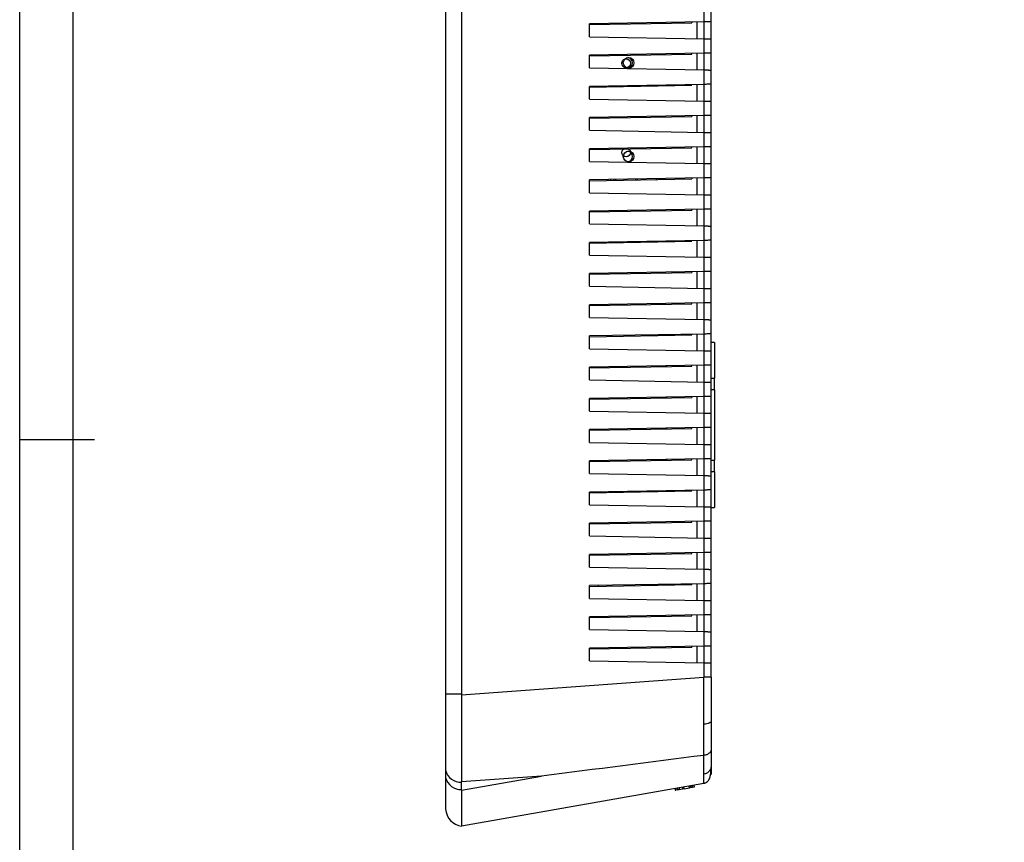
# Model space of a CAD drawing. Header units: millimetres. Extents: x -6730 to 345, y 512 to 4272.
# Tile 1 of 256: x -6730 to -6619, y 3992 to 4085. Entities that reach past the tile are written whole.
import ezdxf

# ---------------------------------------------------------------- set-up
doc = ezdxf.new("R2010")
doc.units = ezdxf.units.MM
doc.header["$LTSCALE"] = 5
doc.layers.add('HMI-D4', color=250, linetype='Continuous')

msp = doc.modelspace()

# ---------------------------------------------------------------- linework, layer by layer
at = {"color": 7, "linetype": 'Continuous', "lineweight": 25}
for p, q in [((-6681.98, 4091.03), (-6681.98, 4009.45)), ((-6680.18, 4091.53), (-6680.18, 4008.95)), ((-6653.01, 4086.05), (-6653.01, 4084.43)), ((-6652.18, 4084.44), (-6652.18, 4086.04)), ((-6653.01, 4084.43), (-6665.83, 4084.21)), ((-6654.36, 4084.41), (-6654.36, 4084.33)), ((-6653.79, 4084.42), (-6653.79, 4082.57)), ((-6652.98, 4082.55), (-6652.98, 4084.43)), ((-6652.18, 4082.54), (-6652.18, 4084.44)), ((-6681.98, 4084.34), (-6681.98, 4083.99)), ((-6681.98, 4083.99), (-6681.98, 4016.49)), ((-6665.83, 4084.13), (-6654.36, 4084.33)), ((-6665.83, 4082.78), (-6665.83, 4084.21)), ((-6659.98, 4084.31), (-6659.98, 4084.23)), ((-6658.38, 4084.34), (-6658.38, 4084.26)), ((-6665.83, 4082.78), (-6653.01, 4082.55)), ((-6653.01, 4082.55), (-6653.01, 4080.93)), ((-6652.18, 4080.94), (-6652.18, 4082.54)), ((-6653.01, 4080.93), (-6665.83, 4080.71)), ((-6665.83, 4080.63), (-6654.36, 4080.83)), ((-6665.83, 4079.28), (-6665.83, 4080.71)), ((-6663.48, 4080.75), (-6663.48, 4080.67)), ((-6662.48, 4080.77), (-6662.48, 4080.68)), ((-6660.98, 4080.71), (-6660.98, 4080.79)), ((-6659.98, 4080.81), (-6659.98, 4080.73)), ((-6658.38, 4080.84), (-6658.38, 4080.76)), ((-6654.36, 4080.83), (-6654.36, 4080.91)), ((-6653.79, 4080.92), (-6653.79, 4079.07)), ((-6652.98, 4079.05), (-6652.98, 4080.93)), ((-6652.18, 4079.04), (-6652.18, 4080.94)), ((-6665.83, 4079.28), (-6653.01, 4079.05)), ((-6653.01, 4079.05), (-6653.01, 4077.43)), ((-6652.18, 4077.44), (-6652.18, 4079.04)), ((-6653.01, 4077.43), (-6665.83, 4077.21)), ((-6665.83, 4077.13), (-6654.36, 4077.33)), ((-6665.83, 4075.78), (-6665.83, 4077.21)), ((-6663.48, 4077.25), (-6663.48, 4077.17)), ((-6663.08, 4077.22), (-6663.04, 4077.17)), ((-6663.08, 4077.17), (-6663.08, 4077.22)), ((-6663.08, 4077.22), (-6660.62, 4077.22)), ((-6659.98, 4077.31), (-6659.98, 4077.23)), ((-6658.38, 4077.34), (-6658.38, 4077.26)), ((-6654.36, 4077.33), (-6654.36, 4077.41)), ((-6653.79, 4077.42), (-6653.79, 4075.57)), ((-6652.98, 4075.55), (-6652.98, 4077.43)), ((-6652.18, 4075.54), (-6652.18, 4077.44)), ((-6665.83, 4075.78), (-6653.01, 4075.55)), ((-6653.01, 4075.55), (-6653.01, 4073.93)), ((-6652.18, 4073.94), (-6652.18, 4075.54)), ((-6653.01, 4073.93), (-6665.83, 4073.71)), ((-6665.83, 4073.63), (-6654.36, 4073.83)), ((-6665.83, 4072.28), (-6665.83, 4073.71)), ((-6659.98, 4073.81), (-6659.98, 4073.73)), ((-6658.38, 4073.84), (-6658.38, 4073.76)), ((-6654.36, 4073.91), (-6654.36, 4073.83)), ((-6653.79, 4073.92), (-6653.79, 4072.07)), ((-6652.98, 4072.05), (-6652.98, 4073.93)), ((-6652.18, 4072.04), (-6652.18, 4073.94)), ((-6665.83, 4072.28), (-6653.01, 4072.05)), ((-6653.01, 4072.05), (-6653.01, 4070.43)), ((-6652.18, 4070.44), (-6652.18, 4072.04)), ((-6653.01, 4070.43), (-6665.83, 4070.21)), ((-6665.83, 4070.13), (-6654.36, 4070.33)), ((-6665.83, 4068.78), (-6665.83, 4070.21)), ((-6663.48, 4070.25), (-6663.48, 4070.17)), ((-6662.48, 4070.27), (-6662.48, 4070.18)), ((-6660.98, 4070.21), (-6660.98, 4070.29)), ((-6659.98, 4070.31), (-6659.98, 4070.23)), ((-6658.38, 4070.34), (-6658.38, 4070.26)), ((-6654.36, 4070.33), (-6654.36, 4070.41)), ((-6653.79, 4070.42), (-6653.79, 4068.57)), ((-6652.98, 4068.55), (-6652.98, 4070.43)), ((-6652.18, 4068.54), (-6652.18, 4070.44)), ((-6665.83, 4068.78), (-6653.01, 4068.55)), ((-6653.01, 4068.55), (-6653.01, 4066.93)), ((-6652.18, 4066.94), (-6652.18, 4068.54)), ((-6653.01, 4066.93), (-6665.83, 4066.71)), ((-6665.83, 4066.63), (-6654.36, 4066.83)), ((-6665.83, 4065.28), (-6665.83, 4066.71)), ((-6663.48, 4066.75), (-6663.48, 4066.67)), ((-6663.08, 4066.67), (-6663.08, 4066.75)), ((-6662.88, 4066.68), (-6662.88, 4066.76)), ((-6660.68, 4066.8), (-6660.68, 4066.72)), ((-6660.48, 4066.8), (-6660.48, 4066.72)), ((-6659.98, 4066.81), (-6659.98, 4066.73)), ((-6658.38, 4066.84), (-6658.38, 4066.76)), ((-6654.36, 4066.91), (-6654.36, 4066.83)), ((-6653.79, 4066.92), (-6653.79, 4065.07)), ((-6652.98, 4065.05), (-6652.98, 4066.93)), ((-6652.18, 4065.04), (-6652.18, 4066.94)), ((-6665.83, 4065.28), (-6653.01, 4065.05)), ((-6653.01, 4065.05), (-6653.01, 4063.43)), ((-6652.18, 4063.44), (-6652.18, 4065.04)), ((-6653.01, 4063.43), (-6665.83, 4063.21)), ((-6654.36, 4063.41), (-6654.36, 4063.33)), ((-6653.79, 4063.42), (-6653.79, 4061.57)), ((-6652.98, 4061.55), (-6652.98, 4063.43)), ((-6652.18, 4061.54), (-6652.18, 4063.44)), ((-6665.83, 4063.13), (-6654.36, 4063.33)), ((-6665.83, 4061.78), (-6665.83, 4063.21)), ((-6659.98, 4063.31), (-6659.98, 4063.23)), ((-6658.38, 4063.34), (-6658.38, 4063.26)), ((-6665.83, 4061.78), (-6653.01, 4061.55)), ((-6653.01, 4061.55), (-6653.01, 4059.93)), ((-6652.18, 4059.94), (-6652.18, 4061.54)), ((-6653.01, 4059.93), (-6665.83, 4059.71)), ((-6665.83, 4059.63), (-6654.36, 4059.83)), ((-6665.83, 4058.28), (-6665.83, 4059.71)), ((-6659.98, 4059.81), (-6659.98, 4059.73)), ((-6658.38, 4059.84), (-6658.38, 4059.76)), ((-6654.36, 4059.83), (-6654.36, 4059.91)), ((-6653.79, 4059.92), (-6653.79, 4058.07)), ((-6652.98, 4058.05), (-6652.98, 4059.93)), ((-6652.18, 4058.04), (-6652.18, 4059.94)), ((-6665.83, 4058.28), (-6653.01, 4058.05)), ((-6653.01, 4058.05), (-6653.01, 4056.43)), ((-6652.18, 4056.44), (-6652.18, 4058.04)), ((-6653.01, 4056.43), (-6665.83, 4056.21)), ((-6665.83, 4056.13), (-6654.36, 4056.33)), ((-6665.83, 4054.78), (-6665.83, 4056.21)), ((-6659.98, 4056.31), (-6659.98, 4056.23)), ((-6658.38, 4056.34), (-6658.38, 4056.26)), ((-6654.36, 4056.41), (-6654.36, 4056.33)), ((-6653.79, 4056.42), (-6653.79, 4054.57)), ((-6652.98, 4054.55), (-6652.98, 4056.43)), ((-6652.18, 4054.54), (-6652.18, 4056.44)), ((-6665.83, 4054.78), (-6653.01, 4054.55)), ((-6653.01, 4054.55), (-6653.01, 4052.93)), ((-6652.18, 4052.94), (-6652.18, 4054.54)), ((-6653.01, 4052.93), (-6665.83, 4052.71)), ((-6665.83, 4052.63), (-6654.36, 4052.83)), ((-6665.83, 4051.28), (-6665.83, 4052.71)), ((-6659.98, 4052.81), (-6659.98, 4052.73)), ((-6658.38, 4052.84), (-6658.38, 4052.76)), ((-6654.36, 4052.83), (-6654.36, 4052.91)), ((-6653.79, 4052.92), (-6653.79, 4051.07)), ((-6652.98, 4051.05), (-6652.98, 4052.93)), ((-6652.18, 4051.04), (-6652.18, 4052.94)), ((-6665.83, 4051.28), (-6653.01, 4051.05)), ((-6653.01, 4051.05), (-6653.01, 4049.43)), ((-6652.18, 4049.44), (-6652.18, 4051.04)), ((-6653.01, 4049.43), (-6665.83, 4049.21)), ((-6665.83, 4049.13), (-6654.36, 4049.33)), ((-6665.83, 4047.78), (-6665.83, 4049.21)), ((-6659.98, 4049.31), (-6659.98, 4049.23)), ((-6658.38, 4049.34), (-6658.38, 4049.26)), ((-6654.36, 4049.41), (-6654.36, 4049.33)), ((-6653.79, 4049.42), (-6653.79, 4047.57)), ((-6652.98, 4047.55), (-6652.98, 4049.43)), ((-6652.18, 4047.54), (-6652.18, 4049.44)), ((-6651.83, 4048.49), (-6652.18, 4048.49)), ((-6651.83, 4048.49), (-6651.83, 4044.49)), ((-6665.83, 4047.78), (-6653.01, 4047.55)), ((-6653.01, 4047.55), (-6653.01, 4045.93)), ((-6652.18, 4045.94), (-6652.18, 4047.54)), ((-6653.01, 4045.93), (-6665.83, 4045.71)), ((-6665.83, 4045.63), (-6654.36, 4045.83)), ((-6665.83, 4044.28), (-6665.83, 4045.71)), ((-6659.98, 4045.81), (-6659.98, 4045.73)), ((-6658.38, 4045.84), (-6658.38, 4045.76)), ((-6657.68, 4045.77), (-6657.68, 4045.85)), ((-6654.36, 4045.83), (-6654.36, 4045.91)), ((-6653.79, 4045.92), (-6653.79, 4044.07)), ((-6652.98, 4044.05), (-6652.98, 4045.93)), ((-6652.18, 4044.04), (-6652.18, 4045.94)), ((-6665.83, 4044.28), (-6653.01, 4044.05)), ((-6653.01, 4044.05), (-6653.01, 4042.43)), ((-6652.18, 4044.49), (-6651.83, 4044.49)), ((-6652.18, 4042.44), (-6652.18, 4044.04)), ((-6651.83, 4043.19), (-6651.83, 4044.49)), ((-6653.01, 4042.43), (-6665.83, 4042.21)), ((-6654.36, 4042.41), (-6654.36, 4042.33)), ((-6653.79, 4042.42), (-6653.79, 4040.57)), ((-6652.98, 4040.55), (-6652.98, 4042.43)), ((-6651.83, 4043.19), (-6652.18, 4043.19)), ((-6652.18, 4040.54), (-6652.18, 4042.44)), ((-6651.83, 4043.19), (-6651.83, 4035.29)), ((-6665.83, 4042.13), (-6654.36, 4042.33)), ((-6665.83, 4040.78), (-6665.83, 4042.21)), ((-6659.98, 4042.31), (-6659.98, 4042.23)), ((-6658.38, 4042.34), (-6658.38, 4042.26)), ((-6657.68, 4042.27), (-6657.68, 4042.35)), ((-6665.83, 4040.78), (-6653.01, 4040.55)), ((-6653.01, 4040.55), (-6653.01, 4038.93)), ((-6652.18, 4038.94), (-6652.18, 4040.54)), ((-6653.01, 4038.93), (-6665.83, 4038.71)), ((-6665.83, 4038.63), (-6654.36, 4038.83)), ((-6665.83, 4037.28), (-6665.83, 4038.71)), ((-6659.98, 4038.81), (-6659.98, 4038.73)), ((-6658.38, 4038.84), (-6658.38, 4038.76)), ((-6657.68, 4038.77), (-6657.68, 4038.85)), ((-6654.36, 4038.83), (-6654.36, 4038.91)), ((-6653.79, 4038.92), (-6653.79, 4037.07)), ((-6652.98, 4037.05), (-6652.98, 4038.93)), ((-6652.18, 4037.04), (-6652.18, 4038.94)), ((-6665.83, 4037.28), (-6653.01, 4037.05)), ((-6653.01, 4037.05), (-6653.01, 4035.43)), ((-6652.18, 4035.44), (-6652.18, 4037.04)), ((-6653.01, 4035.43), (-6665.83, 4035.21)), ((-6665.83, 4035.13), (-6654.36, 4035.33)), ((-6665.83, 4033.78), (-6665.83, 4035.21)), ((-6659.98, 4035.31), (-6659.98, 4035.23)), ((-6658.38, 4035.34), (-6658.38, 4035.26)), ((-6657.68, 4035.35), (-6657.68, 4035.27)), ((-6657.62, 4035.35), (-6657.55, 4035.27)), ((-6654.36, 4035.33), (-6654.36, 4035.41)), ((-6653.79, 4035.42), (-6653.79, 4033.57)), ((-6652.98, 4033.55), (-6652.98, 4035.43)), ((-6652.18, 4033.54), (-6652.18, 4035.44)), ((-6652.18, 4035.29), (-6651.83, 4035.29)), ((-6651.83, 4033.99), (-6651.83, 4035.29)), ((-6665.83, 4033.78), (-6653.01, 4033.55)), ((-6653.01, 4033.55), (-6653.01, 4031.93)), ((-6651.83, 4033.99), (-6652.18, 4033.99)), ((-6651.83, 4033.99), (-6651.83, 4029.99)), ((-6652.18, 4031.94), (-6652.18, 4033.54)), ((-6653.01, 4031.93), (-6665.83, 4031.71)), ((-6665.83, 4031.63), (-6654.36, 4031.83)), ((-6665.83, 4030.28), (-6665.83, 4031.71)), ((-6659.98, 4031.81), (-6659.98, 4031.73)), ((-6658.38, 4031.84), (-6658.38, 4031.76)), ((-6657.68, 4031.85), (-6657.68, 4031.77)), ((-6654.36, 4031.83), (-6654.36, 4031.91)), ((-6653.79, 4031.92), (-6653.79, 4030.07)), ((-6652.98, 4030.05), (-6652.98, 4031.93)), ((-6652.18, 4030.04), (-6652.18, 4031.94)), ((-6665.83, 4030.28), (-6653.01, 4030.05)), ((-6653.01, 4030.05), (-6653.01, 4028.43)), ((-6652.18, 4028.44), (-6652.18, 4030.04)), ((-6652.18, 4029.99), (-6651.83, 4029.99)), ((-6653.01, 4028.43), (-6665.83, 4028.21)), ((-6665.83, 4028.13), (-6654.36, 4028.33)), ((-6665.83, 4026.78), (-6665.83, 4028.21)), ((-6659.98, 4028.31), (-6659.98, 4028.23)), ((-6658.38, 4028.34), (-6658.38, 4028.26)), ((-6654.36, 4028.33), (-6654.36, 4028.41)), ((-6653.79, 4028.42), (-6653.79, 4026.57)), ((-6652.98, 4026.55), (-6652.98, 4028.43)), ((-6652.18, 4026.54), (-6652.18, 4028.44)), ((-6665.83, 4026.78), (-6653.01, 4026.55)), ((-6653.01, 4026.55), (-6653.01, 4024.93)), ((-6652.18, 4024.94), (-6652.18, 4026.54)), ((-6653.01, 4024.93), (-6665.83, 4024.71)), ((-6665.83, 4024.63), (-6654.36, 4024.83)), ((-6659.98, 4024.81), (-6659.98, 4024.73)), ((-6658.38, 4024.84), (-6658.38, 4024.76)), ((-6654.36, 4024.83), (-6654.36, 4024.91)), ((-6653.79, 4024.92), (-6653.79, 4023.07)), ((-6652.98, 4023.05), (-6652.98, 4024.93)), ((-6652.18, 4023.04), (-6652.18, 4024.94)), ((-6665.83, 4023.28), (-6665.83, 4024.71)), ((-6665.83, 4023.28), (-6653.01, 4023.05)), ((-6653.01, 4023.05), (-6653.01, 4021.43)), ((-6652.18, 4021.44), (-6652.18, 4023.04)), ((-6653.01, 4021.43), (-6665.83, 4021.21)), ((-6654.36, 4021.41), (-6654.36, 4021.33)), ((-6653.79, 4021.42), (-6653.79, 4019.57)), ((-6652.98, 4019.55), (-6652.98, 4021.43)), ((-6652.18, 4019.54), (-6652.18, 4021.44)), ((-6665.83, 4021.13), (-6654.36, 4021.33)), ((-6665.83, 4019.78), (-6665.83, 4021.21)), ((-6664.83, 4021.14), (-6664.83, 4021.22)), ((-6661.23, 4021.21), (-6661.23, 4021.29)), ((-6660.86, 4021.21), (-6660.78, 4021.29)), ((-6660.78, 4021.29), (-6660.78, 4021.21)), ((-6659.98, 4021.31), (-6659.98, 4021.23)), ((-6658.38, 4021.34), (-6658.38, 4021.26)), ((-6658.19, 4021.32), (-6658.38, 4021.32)), ((-6658.25, 4021.34), (-6658.2, 4021.32)), ((-6657.85, 4021.27), (-6657.94, 4021.3)), ((-6657.9, 4021.31), (-6657.77, 4021.35)), ((-6665.83, 4019.78), (-6653.01, 4019.55)), ((-6653.01, 4019.55), (-6653.01, 4017.93)), ((-6652.18, 4017.94), (-6652.18, 4019.54)), ((-6653.01, 4017.93), (-6665.83, 4017.71)), ((-6665.83, 4017.63), (-6654.36, 4017.83)), ((-6665.83, 4016.28), (-6665.83, 4017.71)), ((-6661.03, 4017.79), (-6661.03, 4017.71)), ((-6660.78, 4017.79), (-6660.78, 4017.71)), ((-6660.31, 4017.79), (-6660.78, 4017.79)), ((-6660.31, 4017.79), (-6660.31, 4017.72)), ((-6660.31, 4017.79), (-6660.26, 4017.79)), ((-6660.26, 4017.79), (-6660.26, 4017.72)), ((-6660.25, 4017.72), (-6660.25, 4017.8)), ((-6659.98, 4017.81), (-6659.98, 4017.73)), ((-6658.38, 4017.84), (-6658.38, 4017.76)), ((-6654.36, 4017.83), (-6654.36, 4017.91)), ((-6653.79, 4017.92), (-6653.79, 4016.07)), ((-6652.98, 4016.05), (-6652.98, 4017.93)), ((-6652.18, 4016.04), (-6652.18, 4017.94)), ((-6681.98, 4016.49), (-6681.98, 4016.14)), ((-6665.83, 4016.28), (-6653.01, 4016.05)), ((-6653.01, 4016.05), (-6653.01, 4014.43)), ((-6652.18, 4014.44), (-6652.18, 4016.04)), ((-6653.01, 4014.43), (-6665.83, 4014.21)), ((-6665.83, 4014.13), (-6654.36, 4014.33)), ((-6665.83, 4012.78), (-6665.83, 4014.21)), ((-6661.03, 4014.29), (-6661.03, 4014.21)), ((-6660.78, 4014.29), (-6660.78, 4014.21)), ((-6660.31, 4014.29), (-6660.31, 4014.22)), ((-6660.31, 4014.29), (-6660.26, 4014.29)), ((-6660.26, 4014.29), (-6660.26, 4014.22)), ((-6660.25, 4014.3), (-6660.25, 4014.22)), ((-6659.98, 4014.31), (-6659.98, 4014.23)), ((-6658.38, 4014.34), (-6658.38, 4014.26)), ((-6654.36, 4014.41), (-6654.36, 4014.33)), ((-6653.81, 4014.42), (-6653.81, 4012.57)), ((-6652.98, 4012.55), (-6652.98, 4014.43)), ((-6652.18, 4012.54), (-6652.18, 4014.44)), ((-6665.83, 4012.78), (-6653.01, 4012.55)), ((-6653.01, 4012.55), (-6653.01, 4010.94)), ((-6652.18, 4010.94), (-6652.18, 4012.54)), ((-6680.18, 4008.95), (-6653.01, 4010.94)), ((-6652.18, 4010.94), (-6653.01, 4010.94)), ((-6681.98, 4009.45), (-6681.98, 4009.04)), ((-6680.18, 4009.04), (-6681.98, 4009.04)), ((-6680.18, 4008.95), (-6680.18, 3999.2)), ((-6681.98, 4000.5), (-6681.98, 4000.2)), ((-6681.98, 4000.2), (-6681.98, 3999.99)), ((-6681.98, 3999.99), (-6681.98, 3999.7)), ((-6671.24, 3999.86), (-6680.18, 3999.2)), ((-6680.18, 3998.28), (-6671.24, 3999.86)), ((-6680.18, 3998.28), (-6680.18, 3999.2)), ((-6653.01, 3999.03), (-6680.18, 3994.24)), ((-6680.18, 3998.27), (-6680.18, 3994.25)), ((-6656.26, 3998.46), (-6656.23, 3998.26)), ((-6656.23, 3998.26), (-6656.15, 3998.28)), ((-6656.18, 3998.47), (-6656.15, 3998.28)), ((-6655.95, 3998.31), (-6656.15, 3998.28)), ((-6656, 3998.51), (-6655.96, 3998.31)), ((-6655.95, 3998.31), (-6655.77, 3998.34)), ((-6655.8, 3998.54), (-6655.77, 3998.34)), ((-6655.77, 3998.34), (-6655.39, 3998.41)), ((-6655.42, 3998.61), (-6655.39, 3998.41)), ((-6655.23, 3998.44), (-6655.39, 3998.41)), ((-6655.23, 3998.44), (-6655.27, 3998.64)), ((-6655.23, 3998.44), (-6654.63, 3998.54)), ((-6654.63, 3998.54), (-6654.67, 3998.74)), ((-6654.47, 3998.57), (-6654.66, 3998.54)), ((-6654.51, 3998.57), (-6654.63, 3998.54)), ((-6654.55, 3998.76), (-6654.52, 3998.56)), ((-6654.52, 3998.56), (-6654.32, 3998.6)), ((-6654.32, 3998.6), (-6654.35, 3998.8)), ((-6654.31, 3998.8), (-6654.27, 3998.61)), ((-6654.27, 3998.61), (-6654.3, 3998.6)), ((-6654.23, 3998.61), (-6654.05, 3998.65)), ((-6654.05, 3998.65), (-6654.09, 3998.84)), ((-6653.01, 3999.03), (-6653.01, 3999.08))]:
    msp.add_line(p, q, dxfattribs=at)
at = {"color": 8, "linetype": 'Continuous', "lineweight": 25}
for p, q in [((-6657.18, 4045.78), (-6657.18, 4045.86)), ((-6657.18, 4042.28), (-6657.18, 4042.36)), ((-6657.18, 4038.78), (-6657.18, 4038.86)), ((-6657.18, 4035.28), (-6657.18, 4035.36)), ((-6657.18, 4031.78), (-6657.18, 4031.86))]:
    msp.add_line(p, q, dxfattribs=at)
at = {"color": 7, "linetype": 'Continuous'}
for centre in [(-6661.73, 4079.79), (-6661.73, 4069.79)]:
    msp.add_circle(centre, 0.5, dxfattribs=at)
at = {"color": 7, "linetype": 'Continuous', "lineweight": 25}
for centre in [(-6661.45, 4079.84), (-6661.45, 4069.34)]:
    msp.add_circle(centre, 0.597, dxfattribs=at)
for centre, radius, start, end in [((-6661.62, 4079.84), 0.601, 278.2987, 81.7013), ((-6661.62, 4069.34), 0.601, 278.2987, 81.7013), ((-6658.03, 4021.79), 0.503, 250.7448, 285.7448), ((-6680.28, 4000.9), 1.75, 193.2096, 273.1092), ((-6680.28, 4000.1), 1.75, 193.2096, 273.1092), ((-6679.98, 3996.24), 2, 182.4278, 264.2608)]:
    msp.add_arc(centre, radius, start, end, dxfattribs=at)
for points, knots in [([(-6652.18, 4084.44), (-6652.18, 4084.44), (-6652.19, 4084.44), (-6652.2, 4084.44), (-6652.23, 4084.44), (-6652.26, 4084.44), (-6652.3, 4084.44), (-6652.36, 4084.44), (-6652.44, 4084.44), (-6652.58, 4084.44), (-6652.78, 4084.43), (-6652.93, 4084.43), (-6653.01, 4084.43)], [0, 0, 0, 0, 0.073046, 0.144361, 0.214652, 0.284659, 0.355131, 0.426801, 0.500368, 0.668027, 0.831384, 1, 1, 1, 1]), ([(-6653.01, 4082.55), (-6652.98, 4082.55), (-6652.91, 4082.55), (-6652.82, 4082.55), (-6652.73, 4082.55), (-6652.64, 4082.55), (-6652.56, 4082.55), (-6652.49, 4082.54), (-6652.39, 4082.54), (-6652.28, 4082.54), (-6652.2, 4082.54), (-6652.19, 4082.54), (-6652.18, 4082.54)], [0, 0, 0, 0, 0.0730504, 0.1443689, 0.2146636, 0.2846736, 0.3551469, 0.4268172, 0.5003823, 0.6680431, 0.8313932, 1, 1, 1, 1]), ([(-6652.18, 4080.94), (-6652.18, 4080.94), (-6652.19, 4080.94), (-6652.2, 4080.94), (-6652.23, 4080.94), (-6652.26, 4080.94), (-6652.3, 4080.94), (-6652.36, 4080.94), (-6652.44, 4080.94), (-6652.58, 4080.94), (-6652.78, 4080.93), (-6652.93, 4080.93), (-6653.01, 4080.93)], [0, 0, 0, 0, 0.073046, 0.144361, 0.214652, 0.284659, 0.355131, 0.426801, 0.500368, 0.668027, 0.831384, 1, 1, 1, 1]), ([(-6653.01, 4079.05), (-6652.98, 4079.05), (-6652.91, 4079.05), (-6652.82, 4079.05), (-6652.73, 4079.05), (-6652.64, 4079.05), (-6652.56, 4079.05), (-6652.49, 4079.04), (-6652.39, 4079.04), (-6652.28, 4079.04), (-6652.2, 4079.04), (-6652.19, 4079.04), (-6652.18, 4079.04)], [0, 0, 0, 0, 0.0730504, 0.1443689, 0.2146636, 0.2846736, 0.3551469, 0.4268172, 0.5003823, 0.6680431, 0.8313932, 1, 1, 1, 1]), ([(-6652.18, 4077.44), (-6652.18, 4077.44), (-6652.19, 4077.44), (-6652.2, 4077.44), (-6652.23, 4077.44), (-6652.26, 4077.44), (-6652.3, 4077.44), (-6652.36, 4077.44), (-6652.44, 4077.44), (-6652.58, 4077.44), (-6652.78, 4077.43), (-6652.93, 4077.43), (-6653.01, 4077.43)], [0, 0, 0, 0, 0.073046, 0.144361, 0.214652, 0.284659, 0.355131, 0.426801, 0.500368, 0.668027, 0.831384, 1, 1, 1, 1]), ([(-6653.01, 4075.55), (-6652.98, 4075.55), (-6652.91, 4075.55), (-6652.82, 4075.55), (-6652.73, 4075.55), (-6652.64, 4075.55), (-6652.56, 4075.55), (-6652.49, 4075.54), (-6652.39, 4075.54), (-6652.28, 4075.54), (-6652.2, 4075.54), (-6652.19, 4075.54), (-6652.18, 4075.54)], [0, 0, 0, 0, 0.0730504, 0.1443689, 0.2146636, 0.2846736, 0.3551469, 0.4268172, 0.5003823, 0.6680431, 0.8313932, 1, 1, 1, 1]), ([(-6652.18, 4073.94), (-6652.18, 4073.94), (-6652.19, 4073.94), (-6652.2, 4073.94), (-6652.23, 4073.94), (-6652.26, 4073.94), (-6652.3, 4073.94), (-6652.36, 4073.94), (-6652.44, 4073.94), (-6652.58, 4073.94), (-6652.78, 4073.93), (-6652.93, 4073.93), (-6653.01, 4073.93)], [0, 0, 0, 0, 0.073046, 0.144361, 0.214652, 0.284659, 0.355131, 0.426801, 0.500368, 0.668027, 0.831384, 1, 1, 1, 1]), ([(-6653.01, 4072.05), (-6652.98, 4072.05), (-6652.91, 4072.05), (-6652.82, 4072.05), (-6652.73, 4072.05), (-6652.64, 4072.05), (-6652.56, 4072.05), (-6652.49, 4072.04), (-6652.39, 4072.04), (-6652.28, 4072.04), (-6652.2, 4072.04), (-6652.19, 4072.04), (-6652.18, 4072.04)], [0, 0, 0, 0, 0.0730504, 0.1443689, 0.2146636, 0.2846736, 0.3551469, 0.4268172, 0.5003823, 0.6680431, 0.8313932, 1, 1, 1, 1]), ([(-6652.18, 4070.44), (-6652.18, 4070.44), (-6652.19, 4070.44), (-6652.2, 4070.44), (-6652.23, 4070.44), (-6652.26, 4070.44), (-6652.3, 4070.44), (-6652.36, 4070.44), (-6652.44, 4070.44), (-6652.58, 4070.44), (-6652.78, 4070.43), (-6652.93, 4070.43), (-6653.01, 4070.43)], [0, 0, 0, 0, 0.073046, 0.144361, 0.214652, 0.284659, 0.355131, 0.426801, 0.500368, 0.668027, 0.831384, 1, 1, 1, 1]), ([(-6653.01, 4068.55), (-6652.98, 4068.55), (-6652.91, 4068.55), (-6652.82, 4068.55), (-6652.73, 4068.55), (-6652.64, 4068.55), (-6652.56, 4068.55), (-6652.49, 4068.54), (-6652.39, 4068.54), (-6652.28, 4068.54), (-6652.2, 4068.54), (-6652.19, 4068.54), (-6652.18, 4068.54)], [0, 0, 0, 0, 0.0730504, 0.1443689, 0.2146636, 0.2846736, 0.3551469, 0.4268172, 0.5003823, 0.6680431, 0.8313932, 1, 1, 1, 1]), ([(-6652.18, 4066.94), (-6652.18, 4066.94), (-6652.19, 4066.94), (-6652.2, 4066.94), (-6652.23, 4066.94), (-6652.26, 4066.94), (-6652.3, 4066.94), (-6652.36, 4066.94), (-6652.44, 4066.94), (-6652.58, 4066.94), (-6652.78, 4066.93), (-6652.93, 4066.93), (-6653.01, 4066.93)], [0, 0, 0, 0, 0.073046, 0.144361, 0.214652, 0.284659, 0.355131, 0.426801, 0.500368, 0.668027, 0.831384, 1, 1, 1, 1]), ([(-6653.01, 4065.05), (-6652.98, 4065.05), (-6652.91, 4065.05), (-6652.82, 4065.05), (-6652.73, 4065.05), (-6652.64, 4065.05), (-6652.56, 4065.05), (-6652.49, 4065.04), (-6652.39, 4065.04), (-6652.28, 4065.04), (-6652.2, 4065.04), (-6652.19, 4065.04), (-6652.18, 4065.04)], [0, 0, 0, 0, 0.0730504, 0.1443689, 0.2146636, 0.2846736, 0.3551469, 0.4268172, 0.5003823, 0.6680431, 0.8313932, 1, 1, 1, 1]), ([(-6652.18, 4063.44), (-6652.18, 4063.44), (-6652.19, 4063.44), (-6652.2, 4063.44), (-6652.23, 4063.44), (-6652.26, 4063.44), (-6652.3, 4063.44), (-6652.36, 4063.44), (-6652.44, 4063.44), (-6652.58, 4063.44), (-6652.78, 4063.43), (-6652.93, 4063.43), (-6653.01, 4063.43)], [0, 0, 0, 0, 0.073046, 0.144361, 0.214652, 0.284659, 0.355131, 0.426801, 0.500368, 0.668027, 0.831384, 1, 1, 1, 1]), ([(-6653.01, 4061.55), (-6652.98, 4061.55), (-6652.91, 4061.55), (-6652.82, 4061.55), (-6652.73, 4061.55), (-6652.64, 4061.55), (-6652.56, 4061.55), (-6652.49, 4061.54), (-6652.39, 4061.54), (-6652.28, 4061.54), (-6652.2, 4061.54), (-6652.19, 4061.54), (-6652.18, 4061.54)], [0, 0, 0, 0, 0.0730504, 0.1443689, 0.2146636, 0.2846736, 0.3551469, 0.4268172, 0.5003823, 0.6680431, 0.8313932, 1, 1, 1, 1]), ([(-6652.18, 4059.94), (-6652.18, 4059.94), (-6652.19, 4059.94), (-6652.2, 4059.94), (-6652.23, 4059.94), (-6652.26, 4059.94), (-6652.3, 4059.94), (-6652.36, 4059.94), (-6652.44, 4059.94), (-6652.58, 4059.94), (-6652.78, 4059.93), (-6652.93, 4059.93), (-6653.01, 4059.93)], [0, 0, 0, 0, 0.073046, 0.144361, 0.214652, 0.284659, 0.355131, 0.426801, 0.500368, 0.668027, 0.831384, 1, 1, 1, 1]), ([(-6653.01, 4058.05), (-6652.98, 4058.05), (-6652.91, 4058.05), (-6652.82, 4058.05), (-6652.73, 4058.05), (-6652.64, 4058.05), (-6652.56, 4058.05), (-6652.49, 4058.04), (-6652.39, 4058.04), (-6652.28, 4058.04), (-6652.2, 4058.04), (-6652.19, 4058.04), (-6652.18, 4058.04)], [0, 0, 0, 0, 0.0730504, 0.1443689, 0.2146636, 0.2846736, 0.3551469, 0.4268172, 0.5003823, 0.6680431, 0.8313932, 1, 1, 1, 1]), ([(-6652.18, 4056.44), (-6652.18, 4056.44), (-6652.19, 4056.44), (-6652.2, 4056.44), (-6652.23, 4056.44), (-6652.26, 4056.44), (-6652.3, 4056.44), (-6652.36, 4056.44), (-6652.44, 4056.44), (-6652.58, 4056.44), (-6652.78, 4056.43), (-6652.93, 4056.43), (-6653.01, 4056.43)], [0, 0, 0, 0, 0.073046, 0.144361, 0.214652, 0.284659, 0.355131, 0.426801, 0.500368, 0.668027, 0.831384, 1, 1, 1, 1]), ([(-6653.01, 4054.55), (-6652.98, 4054.55), (-6652.91, 4054.55), (-6652.82, 4054.55), (-6652.73, 4054.55), (-6652.64, 4054.55), (-6652.56, 4054.55), (-6652.49, 4054.54), (-6652.39, 4054.54), (-6652.28, 4054.54), (-6652.2, 4054.54), (-6652.19, 4054.54), (-6652.18, 4054.54)], [0, 0, 0, 0, 0.0730504, 0.1443689, 0.2146636, 0.2846736, 0.3551469, 0.4268172, 0.5003823, 0.6680431, 0.8313932, 1, 1, 1, 1]), ([(-6652.18, 4052.94), (-6652.18, 4052.94), (-6652.19, 4052.94), (-6652.2, 4052.94), (-6652.23, 4052.94), (-6652.26, 4052.94), (-6652.3, 4052.94), (-6652.36, 4052.94), (-6652.44, 4052.94), (-6652.58, 4052.94), (-6652.78, 4052.93), (-6652.93, 4052.93), (-6653.01, 4052.93)], [0, 0, 0, 0, 0.073046, 0.144361, 0.214652, 0.284659, 0.355131, 0.426801, 0.500368, 0.668027, 0.831384, 1, 1, 1, 1]), ([(-6653.01, 4051.05), (-6652.98, 4051.05), (-6652.91, 4051.05), (-6652.82, 4051.05), (-6652.73, 4051.05), (-6652.64, 4051.05), (-6652.56, 4051.05), (-6652.49, 4051.04), (-6652.39, 4051.04), (-6652.28, 4051.04), (-6652.2, 4051.04), (-6652.19, 4051.04), (-6652.18, 4051.04)], [0, 0, 0, 0, 0.07305, 0.144369, 0.214664, 0.284674, 0.355147, 0.426817, 0.500382, 0.668043, 0.831393, 1, 1, 1, 1]), ([(-6652.18, 4049.44), (-6652.18, 4049.44), (-6652.19, 4049.44), (-6652.2, 4049.44), (-6652.23, 4049.44), (-6652.26, 4049.44), (-6652.3, 4049.44), (-6652.36, 4049.44), (-6652.44, 4049.44), (-6652.58, 4049.44), (-6652.78, 4049.43), (-6652.93, 4049.43), (-6653.01, 4049.43)], [0, 0, 0, 0, 0.073046, 0.144361, 0.214652, 0.284659, 0.355131, 0.426801, 0.500368, 0.668027, 0.831384, 1, 1, 1, 1]), ([(-6653.01, 4047.55), (-6652.98, 4047.55), (-6652.91, 4047.55), (-6652.82, 4047.55), (-6652.73, 4047.55), (-6652.64, 4047.55), (-6652.56, 4047.55), (-6652.49, 4047.54), (-6652.39, 4047.54), (-6652.28, 4047.54), (-6652.2, 4047.54), (-6652.19, 4047.54), (-6652.18, 4047.54)], [0, 0, 0, 0, 0.0730504, 0.1443689, 0.2146636, 0.2846736, 0.3551469, 0.4268172, 0.5003823, 0.6680431, 0.8313932, 1, 1, 1, 1]), ([(-6652.18, 4045.94), (-6652.18, 4045.94), (-6652.19, 4045.94), (-6652.2, 4045.94), (-6652.23, 4045.94), (-6652.26, 4045.94), (-6652.3, 4045.94), (-6652.36, 4045.94), (-6652.44, 4045.94), (-6652.58, 4045.94), (-6652.78, 4045.93), (-6652.93, 4045.93), (-6653.01, 4045.93)], [0, 0, 0, 0, 0.073046, 0.144361, 0.214652, 0.284659, 0.355131, 0.426801, 0.500368, 0.668027, 0.831384, 1, 1, 1, 1]), ([(-6653.01, 4044.05), (-6652.98, 4044.05), (-6652.91, 4044.05), (-6652.82, 4044.05), (-6652.73, 4044.05), (-6652.64, 4044.05), (-6652.56, 4044.05), (-6652.49, 4044.04), (-6652.39, 4044.04), (-6652.28, 4044.04), (-6652.2, 4044.04), (-6652.19, 4044.04), (-6652.18, 4044.04)], [0, 0, 0, 0, 0.0730504, 0.1443689, 0.2146636, 0.2846736, 0.3551469, 0.4268172, 0.5003823, 0.6680431, 0.8313932, 1, 1, 1, 1]), ([(-6652.18, 4042.44), (-6652.18, 4042.44), (-6652.19, 4042.44), (-6652.2, 4042.44), (-6652.23, 4042.44), (-6652.26, 4042.44), (-6652.3, 4042.44), (-6652.36, 4042.44), (-6652.44, 4042.44), (-6652.58, 4042.44), (-6652.78, 4042.43), (-6652.93, 4042.43), (-6653.01, 4042.43)], [0, 0, 0, 0, 0.073046, 0.144361, 0.214652, 0.284659, 0.355131, 0.426801, 0.500368, 0.668027, 0.831384, 1, 1, 1, 1]), ([(-6653.01, 4040.55), (-6652.98, 4040.55), (-6652.91, 4040.55), (-6652.82, 4040.55), (-6652.73, 4040.55), (-6652.64, 4040.55), (-6652.56, 4040.55), (-6652.49, 4040.54), (-6652.39, 4040.54), (-6652.28, 4040.54), (-6652.2, 4040.54), (-6652.19, 4040.54), (-6652.18, 4040.54)], [0, 0, 0, 0, 0.0730504, 0.1443689, 0.2146636, 0.2846736, 0.3551469, 0.4268172, 0.5003823, 0.6680431, 0.8313932, 1, 1, 1, 1]), ([(-6652.18, 4038.94), (-6652.18, 4038.94), (-6652.19, 4038.94), (-6652.2, 4038.94), (-6652.23, 4038.94), (-6652.26, 4038.94), (-6652.3, 4038.94), (-6652.36, 4038.94), (-6652.44, 4038.94), (-6652.58, 4038.94), (-6652.78, 4038.93), (-6652.93, 4038.93), (-6653.01, 4038.93)], [0, 0, 0, 0, 0.073046, 0.144361, 0.214652, 0.284659, 0.355131, 0.426801, 0.500368, 0.668027, 0.831384, 1, 1, 1, 1]), ([(-6653.01, 4037.05), (-6652.98, 4037.05), (-6652.91, 4037.05), (-6652.82, 4037.05), (-6652.73, 4037.05), (-6652.64, 4037.05), (-6652.56, 4037.05), (-6652.49, 4037.04), (-6652.39, 4037.04), (-6652.28, 4037.04), (-6652.2, 4037.04), (-6652.19, 4037.04), (-6652.18, 4037.04)], [0, 0, 0, 0, 0.0730504, 0.1443689, 0.2146636, 0.2846736, 0.3551469, 0.4268172, 0.5003823, 0.6680431, 0.8313932, 1, 1, 1, 1]), ([(-6652.18, 4035.44), (-6652.18, 4035.44), (-6652.19, 4035.44), (-6652.2, 4035.44), (-6652.23, 4035.44), (-6652.26, 4035.44), (-6652.3, 4035.44), (-6652.36, 4035.44), (-6652.44, 4035.44), (-6652.58, 4035.44), (-6652.78, 4035.43), (-6652.93, 4035.43), (-6653.01, 4035.43)], [0, 0, 0, 0, 0.073046, 0.144361, 0.214652, 0.284659, 0.355131, 0.426801, 0.500368, 0.668027, 0.831384, 1, 1, 1, 1]), ([(-6653.01, 4033.55), (-6652.98, 4033.55), (-6652.91, 4033.55), (-6652.82, 4033.55), (-6652.73, 4033.55), (-6652.64, 4033.55), (-6652.56, 4033.55), (-6652.49, 4033.54), (-6652.39, 4033.54), (-6652.28, 4033.54), (-6652.2, 4033.54), (-6652.19, 4033.54), (-6652.18, 4033.54)], [0, 0, 0, 0, 0.0730504, 0.1443689, 0.2146636, 0.2846736, 0.3551469, 0.4268172, 0.5003823, 0.6680431, 0.8313932, 1, 1, 1, 1]), ([(-6652.18, 4031.94), (-6652.18, 4031.94), (-6652.19, 4031.94), (-6652.2, 4031.94), (-6652.23, 4031.94), (-6652.26, 4031.94), (-6652.3, 4031.94), (-6652.36, 4031.94), (-6652.44, 4031.94), (-6652.58, 4031.94), (-6652.78, 4031.93), (-6652.93, 4031.93), (-6653.01, 4031.93)], [0, 0, 0, 0, 0.073046, 0.144361, 0.214652, 0.284659, 0.355131, 0.426801, 0.500368, 0.668027, 0.831384, 1, 1, 1, 1]), ([(-6653.01, 4030.05), (-6652.98, 4030.05), (-6652.91, 4030.05), (-6652.82, 4030.05), (-6652.73, 4030.05), (-6652.64, 4030.05), (-6652.56, 4030.05), (-6652.49, 4030.04), (-6652.39, 4030.04), (-6652.28, 4030.04), (-6652.2, 4030.04), (-6652.19, 4030.04), (-6652.18, 4030.04)], [0, 0, 0, 0, 0.0730504, 0.1443689, 0.2146636, 0.2846736, 0.3551469, 0.4268172, 0.5003823, 0.6680431, 0.8313932, 1, 1, 1, 1]), ([(-6652.18, 4028.44), (-6652.18, 4028.44), (-6652.19, 4028.44), (-6652.2, 4028.44), (-6652.23, 4028.44), (-6652.26, 4028.44), (-6652.3, 4028.44), (-6652.36, 4028.44), (-6652.44, 4028.44), (-6652.58, 4028.44), (-6652.78, 4028.43), (-6652.93, 4028.43), (-6653.01, 4028.43)], [0, 0, 0, 0, 0.073046, 0.144361, 0.214652, 0.284659, 0.355131, 0.426801, 0.500368, 0.668027, 0.831384, 1, 1, 1, 1]), ([(-6653.01, 4026.55), (-6652.98, 4026.55), (-6652.91, 4026.55), (-6652.82, 4026.55), (-6652.73, 4026.55), (-6652.64, 4026.55), (-6652.56, 4026.55), (-6652.49, 4026.54), (-6652.39, 4026.54), (-6652.28, 4026.54), (-6652.2, 4026.54), (-6652.19, 4026.54), (-6652.18, 4026.54)], [0, 0, 0, 0, 0.0730504, 0.1443689, 0.2146636, 0.2846736, 0.3551469, 0.4268172, 0.5003823, 0.6680431, 0.8313932, 1, 1, 1, 1]), ([(-6652.18, 4024.94), (-6652.18, 4024.94), (-6652.19, 4024.94), (-6652.2, 4024.94), (-6652.23, 4024.94), (-6652.26, 4024.94), (-6652.3, 4024.94), (-6652.36, 4024.94), (-6652.44, 4024.94), (-6652.58, 4024.94), (-6652.78, 4024.93), (-6652.93, 4024.93), (-6653.01, 4024.93)], [0, 0, 0, 0, 0.073046, 0.144361, 0.214652, 0.284659, 0.355131, 0.426801, 0.500368, 0.668027, 0.831384, 1, 1, 1, 1]), ([(-6653.01, 4023.05), (-6652.98, 4023.05), (-6652.91, 4023.05), (-6652.82, 4023.05), (-6652.73, 4023.05), (-6652.64, 4023.05), (-6652.56, 4023.05), (-6652.49, 4023.04), (-6652.39, 4023.04), (-6652.28, 4023.04), (-6652.2, 4023.04), (-6652.19, 4023.04), (-6652.18, 4023.04)], [0, 0, 0, 0, 0.0730504, 0.1443689, 0.2146636, 0.2846736, 0.3551469, 0.4268172, 0.5003823, 0.6680431, 0.8313932, 1, 1, 1, 1]), ([(-6652.18, 4021.44), (-6652.18, 4021.44), (-6652.19, 4021.44), (-6652.2, 4021.44), (-6652.23, 4021.44), (-6652.26, 4021.44), (-6652.3, 4021.44), (-6652.36, 4021.44), (-6652.44, 4021.44), (-6652.58, 4021.44), (-6652.78, 4021.43), (-6652.93, 4021.43), (-6653.01, 4021.43)], [0, 0, 0, 0, 0.073046, 0.144361, 0.214652, 0.284659, 0.355131, 0.426801, 0.500368, 0.668027, 0.831384, 1, 1, 1, 1]), ([(-6653.01, 4019.55), (-6652.98, 4019.55), (-6652.91, 4019.55), (-6652.82, 4019.55), (-6652.73, 4019.55), (-6652.64, 4019.55), (-6652.56, 4019.55), (-6652.49, 4019.54), (-6652.39, 4019.54), (-6652.28, 4019.54), (-6652.2, 4019.54), (-6652.19, 4019.54), (-6652.18, 4019.54)], [0, 0, 0, 0, 0.0730504, 0.1443689, 0.2146636, 0.2846736, 0.3551469, 0.4268172, 0.5003823, 0.6680431, 0.8313932, 1, 1, 1, 1]), ([(-6652.18, 4017.94), (-6652.18, 4017.94), (-6652.19, 4017.94), (-6652.2, 4017.94), (-6652.23, 4017.94), (-6652.26, 4017.94), (-6652.3, 4017.94), (-6652.36, 4017.94), (-6652.44, 4017.94), (-6652.58, 4017.94), (-6652.78, 4017.93), (-6652.93, 4017.93), (-6653.01, 4017.93)], [0, 0, 0, 0, 0.073046, 0.144361, 0.214652, 0.284659, 0.355131, 0.426801, 0.500368, 0.668027, 0.831384, 1, 1, 1, 1]), ([(-6653.01, 4016.05), (-6652.98, 4016.05), (-6652.91, 4016.05), (-6652.82, 4016.05), (-6652.73, 4016.05), (-6652.64, 4016.05), (-6652.56, 4016.05), (-6652.49, 4016.04), (-6652.39, 4016.04), (-6652.28, 4016.04), (-6652.2, 4016.04), (-6652.19, 4016.04), (-6652.18, 4016.04)], [0, 0, 0, 0, 0.0730504, 0.1443689, 0.2146636, 0.2846736, 0.3551469, 0.4268172, 0.5003823, 0.6680431, 0.8313932, 1, 1, 1, 1]), ([(-6652.18, 4014.44), (-6652.18, 4014.44), (-6652.19, 4014.44), (-6652.2, 4014.44), (-6652.23, 4014.44), (-6652.26, 4014.44), (-6652.3, 4014.44), (-6652.36, 4014.44), (-6652.44, 4014.44), (-6652.58, 4014.44), (-6652.78, 4014.43), (-6652.93, 4014.43), (-6653.01, 4014.43)], [0, 0, 0, 0, 0.073046, 0.144361, 0.214652, 0.284659, 0.355131, 0.426801, 0.500368, 0.668027, 0.831384, 1, 1, 1, 1]), ([(-6653.01, 4012.55), (-6652.98, 4012.55), (-6652.91, 4012.55), (-6652.82, 4012.55), (-6652.73, 4012.55), (-6652.64, 4012.55), (-6652.56, 4012.55), (-6652.49, 4012.54), (-6652.39, 4012.54), (-6652.28, 4012.54), (-6652.2, 4012.54), (-6652.19, 4012.54), (-6652.18, 4012.54)], [0, 0, 0, 0, 0.0730504, 0.1443689, 0.2146636, 0.2846736, 0.3551469, 0.4268172, 0.5003823, 0.6680431, 0.8313932, 1, 1, 1, 1]), ([(-6653, 4005.66), (-6653, 4005.78), (-6653, 4006.02), (-6653, 4006.38), (-6653, 4006.74), (-6653, 4007.11), (-6653, 4007.48), (-6653, 4007.85), (-6653, 4008.23), (-6653, 4008.61), (-6653, 4008.99), (-6653, 4009.38), (-6653.01, 4009.77), (-6653.01, 4010.16), (-6653.01, 4010.55), (-6653.01, 4010.81), (-6653.01, 4010.94)], [0, 0, 0, 0, 0.070532, 0.141195, 0.211992, 0.282923, 0.35399, 0.425196, 0.496541, 0.568027, 0.639656, 0.711429, 0.783349, 0.855416, 0.927633, 1, 1, 1, 1]), ([(-6681.98, 4009.04), (-6681.98, 4008.37), (-6681.98, 4007.02), (-6681.98, 4005.05), (-6681.98, 4003.18), (-6681.98, 4001.66), (-6681.98, 4000.82), (-6681.98, 4000.5)], [0, 0, 0, 0, 0.211979, 0.429699, 0.641679, 0.859401, 1, 1, 1, 1]), ([(-6680.18, 4008.95), (-6680.18, 4008.83), (-6680.18, 4008.58), (-6680.18, 4008.21), (-6680.18, 4007.83), (-6680.18, 4007.46), (-6680.18, 4007.09), (-6680.18, 4006.72), (-6680.18, 4006.35), (-6680.18, 4005.99), (-6680.18, 4005.62), (-6680.18, 4005.26), (-6680.18, 4004.9), (-6680.18, 4004.55), (-6680.18, 4004.2), (-6680.18, 4003.85), (-6680.18, 4003.5), (-6680.18, 4003.16), (-6680.18, 4002.83), (-6680.18, 4002.49), (-6680.18, 4002.17), (-6680.18, 4001.84), (-6680.18, 4001.53), (-6680.18, 4001.22), (-6680.18, 4000.91), (-6680.18, 4000.61), (-6680.18, 4000.31), (-6680.18, 4000.03), (-6680.18, 3999.75), (-6680.18, 3999.47), (-6680.18, 3999.29), (-6680.18, 3999.2)], [0, 0, 0, 0, 0.034536, 0.069061, 0.103575, 0.138079, 0.172575, 0.207062, 0.241542, 0.276016, 0.310485, 0.344948, 0.379408, 0.413865, 0.44832, 0.482773, 0.517227, 0.55168, 0.586135, 0.620592, 0.655052, 0.689515, 0.723984, 0.758458, 0.792938, 0.827425, 0.861921, 0.896425, 0.930939, 0.965464, 1, 1, 1, 1]), ([(-6652.18, 4006.04), (-6652.18, 4006), (-6652.2, 4005.95), (-6652.28, 4005.87), (-6652.34, 4005.83), (-6652.49, 4005.76), (-6652.58, 4005.73), (-6652.78, 4005.68), (-6652.89, 4005.67), (-6653, 4005.66)], [0, 0, 0, 0, 0.25, 0.25, 0.5, 0.5, 0.75, 0.75, 1, 1, 1, 1]), ([(-6653, 4002.18), (-6653, 4002.27), (-6653, 4002.47), (-6653, 4002.76), (-6653, 4003.07), (-6653, 4003.38), (-6653, 4003.69), (-6653, 4004.01), (-6653, 4004.33), (-6653, 4004.66), (-6653, 4004.99), (-6653, 4005.32), (-6653, 4005.55), (-6653, 4005.66)], [0, 0, 0, 0, 0.091586, 0.18303, 0.274335, 0.365503, 0.456536, 0.547435, 0.638203, 0.728842, 0.819353, 0.909738, 1, 1, 1, 1]), ([(-6652.18, 4002.88), (-6652.18, 4002.86), (-6652.19, 4002.81), (-6652.2, 4002.75), (-6652.22, 4002.69), (-6652.25, 4002.61), (-6652.31, 4002.52), (-6652.41, 4002.42), (-6652.54, 4002.33), (-6652.69, 4002.25), (-6652.84, 4002.2), (-6652.95, 4002.18), (-6653, 4002.18)], [0, 0, 0, 0, 0.060684, 0.123011, 0.186808, 0.251875, 0.37489, 0.502297, 0.632561, 0.760079, 0.883036, 1, 1, 1, 1]), ([(-6653, 4000.08), (-6653, 4000.13), (-6653, 4000.23), (-6653, 4000.38), (-6653, 4000.55), (-6653, 4000.72), (-6653, 4000.9), (-6653, 4001.09), (-6653, 4001.29), (-6653, 4001.5), (-6653, 4001.72), (-6653, 4001.94), (-6653, 4002.1), (-6653, 4002.18)], [0, 0, 0, 0, 0.090262, 0.180647, 0.271158, 0.361797, 0.452565, 0.543464, 0.634497, 0.725665, 0.81697, 0.908414, 1, 1, 1, 1]), ([(-6653.01, 3999.05), (-6652.98, 3999.06), (-6652.91, 3999.07), (-6652.81, 3999.11), (-6652.72, 3999.16), (-6652.6, 3999.24), (-6652.48, 3999.37), (-6652.36, 3999.58), (-6652.27, 3999.87), (-6652.22, 4000.29), (-6652.2, 4000.65), (-6652.2, 4000.84)], [0, 0, 0, 0, 0.021046, 0.04454, 0.072243, 0.105217, 0.189014, 0.298388, 0.485096, 0.718905, 1, 1, 1, 1]), ([(-6652.18, 4000.99), (-6652.18, 4000.89), (-6652.2, 4000.79), (-6652.28, 4000.59), (-6652.34, 4000.49), (-6652.49, 4000.32), (-6652.58, 4000.24), (-6652.78, 4000.14), (-6652.89, 4000.1), (-6653, 4000.08)], [0, 0, 0, 0, 0.25, 0.25, 0.5, 0.5, 0.75, 0.75, 1, 1, 1, 1]), ([(-6681.98, 3999.7), (-6681.98, 3999.25), (-6681.98, 3998.35), (-6681.98, 3997.34), (-6681.98, 3996.6), (-6681.98, 3996.23), (-6681.98, 3996.18), (-6681.98, 3996.16)], [0, 0, 0, 0, 0.211979, 0.429699, 0.641679, 0.859401, 1, 1, 1, 1]), ([(-6680.18, 3998.28), (-6680.18, 3998.19), (-6680.18, 3998.02), (-6680.18, 3997.76), (-6680.18, 3997.52), (-6680.18, 3997.28), (-6680.18, 3997.05), (-6680.18, 3996.83), (-6680.18, 3996.61), (-6680.18, 3996.41), (-6680.18, 3996.21), (-6680.18, 3996.02), (-6680.18, 3995.84), (-6680.18, 3995.67), (-6680.18, 3995.51), (-6680.18, 3995.36), (-6680.18, 3995.22), (-6680.18, 3995.09), (-6680.18, 3994.96), (-6680.18, 3994.85), (-6680.18, 3994.74), (-6680.18, 3994.65), (-6680.18, 3994.56), (-6680.18, 3994.49), (-6680.18, 3994.42), (-6680.18, 3994.37), (-6680.18, 3994.32), (-6680.18, 3994.29), (-6680.18, 3994.26), (-6680.18, 3994.24), (-6680.18, 3994.24), (-6680.18, 3994.24)], [0, 0, 0, 0, 0.034536, 0.069061, 0.103575, 0.138079, 0.172575, 0.207062, 0.241542, 0.276016, 0.310485, 0.344948, 0.379408, 0.413865, 0.44832, 0.482773, 0.517227, 0.55168, 0.586135, 0.620592, 0.655052, 0.689515, 0.723984, 0.758458, 0.792938, 0.827425, 0.861921, 0.896425, 0.930939, 0.965464, 1, 1, 1, 1]), ([(-6655.75, 3998.35), (-6655.79, 3998.34), (-6655.87, 3998.33), (-6655.95, 3998.31), (-6655.96, 3998.31), (-6655.96, 3998.31)], [0, 0, 0, 0, 0.273492, 0.636305, 1, 1, 1, 1]), ([(-6654.27, 3998.61), (-6654.27, 3998.61), (-6654.27, 3998.61), (-6654.29, 3998.6), (-6654.3, 3998.6), (-6654.32, 3998.6)], [0, 0, 0, 0, 0.5, 0.5, 1, 1, 1, 1])]:
    msp.add_open_spline(points, degree=3, knots=knots, dxfattribs=at)
for points in [[(-6652.18, 4010.94), (-6652.18, 4009.26), (-6652.18, 4007.59), (-6652.18, 4006.04)], [(-6652.18, 4006.04), (-6652.18, 4004.9), (-6652.18, 4003.83), (-6652.18, 4002.88)], [(-6652.18, 4002.88), (-6652.18, 4002.1), (-6652.18, 4001.46), (-6652.18, 4000.99)], [(-6653, 4002.18), (-6659.06, 4001.39), (-6665.14, 4000.62), (-6671.24, 3999.86)], [(-6652.18, 4000.99), (-6652.18, 4000.35), (-6652.18, 4000.02), (-6652.18, 4000.02)]]:
    msp.add_open_spline(points, degree=3, dxfattribs=at)
at = {"color": 8, "linetype": 'Continuous', "lineweight": 25}
msp.add_open_spline([(-6653.01, 3999.08), (-6653.01, 3999.1), (-6653, 3999.14), (-6653, 3999.47), (-6653, 3999.88), (-6653, 4000.08)], degree=3, knots=[0, 0, 0, 0, 0.241091, 0.622255, 1, 1, 1, 1], dxfattribs=at)
at = {"layer": 'HMI-D4', "color": 0}
for points in [[(-6232.21, 4272.13), (-6232.21, 3920.33), (-6729.76, 3920.33), (-6729.76, 4272.13)], [(-6238.21, 4266.13), (-6238.21, 3926.33), (-6723.76, 3926.33), (-6723.76, 4266.13)]]:
    msp.add_lwpolyline(points, close=True, dxfattribs=at)
msp.add_lwpolyline([(-6729.76, 4037.6), (-6721.38, 4037.6)], dxfattribs=at)

doc.saveas('drawing.dxf')
